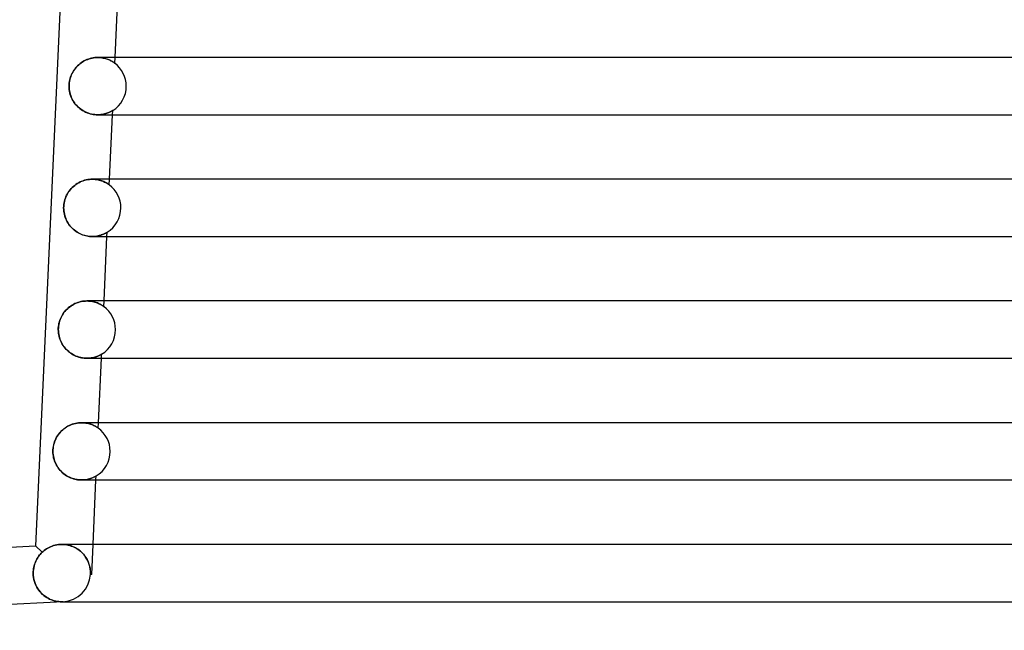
# Model space of a CAD drawing. Header units: millimetres. Extents: x -232 to 232, y -2 to 170.
# Tile 2 of 33: x -191 to -122, y -2 to 41. Entities that reach past the tile are written whole.
import ezdxf

# ---------------------------------------------------------------- set-up
doc = ezdxf.new("R2010")
doc.units = ezdxf.units.MM
doc.layers.add('HIDDEN', color=7, linetype='Continuous')
doc.layers.add('THICK', color=7, linetype='Continuous')

msp = doc.modelspace()

# ---------------------------------------------------------------- linework, layer by layer
at = {"layer": 'HIDDEN'}
for p, q in [((-186.344, 37.808), (-186.445, 37.757)), ((-186.24, 37.854), (-186.344, 37.808)), ((-186.133, 37.893), (-186.24, 37.854)), ((-186.026, 37.927), (-186.133, 37.893)), ((-185.917, 37.954), (-186.026, 37.927)), ((-185.809, 37.974), (-185.917, 37.954)), ((-185.701, 37.989), (-185.809, 37.974)), ((-185.595, 37.997), (-185.701, 37.989)), ((-185.49, 38), (-185.595, 37.997)), ((-185.385, 37.997), (-185.49, 38)), ((-185.49, 38), (-185.394, 37.998)), ((-185.394, 37.998), (-185.3, 37.991)), ((-185.284, 37.989), (-185.385, 37.997)), ((-185.3, 37.991), (-185.21, 37.98)), ((-185.187, 37.976), (-185.284, 37.989)), ((-185.21, 37.98), (-185.123, 37.965)), ((-185.093, 37.96), (-185.187, 37.976)), ((-185.123, 37.965), (-185.039, 37.948)), ((-185.004, 37.939), (-185.093, 37.96)), ((-185.039, 37.948), (-184.959, 37.927)), ((-184.92, 37.916), (-185.004, 37.939)), ((-184.959, 37.927), (-184.883, 37.904)), ((-184.84, 37.89), (-184.92, 37.916)), ((-184.883, 37.904), (-184.811, 37.879)), ((-184.766, 37.862), (-184.84, 37.89)), ((-184.811, 37.879), (-184.743, 37.853)), ((-184.696, 37.833), (-184.766, 37.862)), ((-184.743, 37.853), (-184.68, 37.826)), ((-184.632, 37.803), (-184.696, 37.833)), ((-184.68, 37.826), (-184.621, 37.798)), ((-184.573, 37.774), (-184.632, 37.803)), ((-184.621, 37.798), (-184.567, 37.771)), ((-184.299, 37.599), (-184.281, 38)), ((-187.114, 37.169), (-187.177, 37.076)), ((-187.046, 37.257), (-187.114, 37.169)), ((-186.973, 37.342), (-187.046, 37.257)), ((-186.896, 37.422), (-186.973, 37.342)), ((-186.814, 37.499), (-186.896, 37.422)), ((-186.728, 37.571), (-186.814, 37.499)), ((-186.638, 37.638), (-186.728, 37.571)), ((-186.543, 37.7), (-186.638, 37.638)), ((-186.445, 37.757), (-186.543, 37.7)), ((-184.519, 37.744), (-184.573, 37.774)), ((-184.567, 37.771), (-184.518, 37.743)), ((-184.471, 37.716), (-184.519, 37.744)), ((-184.518, 37.743), (-184.473, 37.717)), ((-184.473, 37.717), (-184.433, 37.692)), ((-184.429, 37.69), (-184.471, 37.716)), ((-184.433, 37.692), (-184.398, 37.67)), ((-184.391, 37.665), (-184.429, 37.69)), ((-184.398, 37.67), (-184.368, 37.649)), ((-184.359, 37.643), (-184.391, 37.665)), ((-184.368, 37.649), (-184.343, 37.632)), ((-184.333, 37.625), (-184.359, 37.643)), ((-184.343, 37.632), (-184.324, 37.618)), ((-184.315, 37.611), (-184.333, 37.625)), ((-184.324, 37.618), (-184.31, 37.608)), ((-184.303, 37.602), (-184.315, 37.611)), ((-184.31, 37.608), (-184.302, 37.602)), ((-184.299, 37.6), (-184.303, 37.602)), ((-184.302, 37.602), (-184.299, 37.6)), ((-187.44, 36.456), (-187.463, 36.344)), ((-187.411, 36.566), (-187.44, 36.456)), ((-187.375, 36.674), (-187.411, 36.566)), ((-187.334, 36.779), (-187.375, 36.674)), ((-187.287, 36.881), (-187.334, 36.779)), ((-187.235, 36.98), (-187.287, 36.881)), ((-187.177, 37.076), (-187.235, 36.98)), ((-187.489, 36.115), (-187.493, 36)), ((-187.493, 36), (-187.489, 35.887)), ((-187.479, 36.23), (-187.489, 36.115)), ((-187.489, 35.887), (-187.48, 35.774)), ((-187.48, 35.774), (-187.464, 35.662)), ((-187.463, 36.344), (-187.479, 36.23)), ((-187.464, 35.662), (-187.441, 35.551)), ((-187.441, 35.551), (-187.413, 35.443)), ((-187.413, 35.443), (-187.378, 35.336)), ((-187.378, 35.336), (-187.338, 35.232)), ((-187.338, 35.232), (-187.292, 35.13)), ((-187.292, 35.13), (-187.241, 35.031)), ((-187.241, 35.031), (-187.184, 34.935)), ((-187.184, 34.935), (-187.121, 34.842)), ((-187.121, 34.842), (-187.054, 34.753)), ((-187.054, 34.753), (-186.981, 34.667)), ((-186.981, 34.667), (-186.903, 34.585)), ((-186.903, 34.585), (-186.82, 34.507)), ((-186.82, 34.507), (-186.733, 34.434)), ((-186.733, 34.434), (-186.642, 34.365)), ((-186.642, 34.365), (-186.546, 34.302)), ((-186.546, 34.302), (-186.447, 34.244)), ((-186.447, 34.244), (-186.344, 34.192)), ((-186.344, 34.192), (-186.239, 34.146)), ((-186.239, 34.146), (-186.131, 34.106)), ((-186.131, 34.106), (-186.023, 34.072)), ((-186.023, 34.072), (-185.914, 34.045)), ((-185.914, 34.045), (-185.805, 34.025)), ((-185.805, 34.025), (-185.699, 34.011)), ((-185.699, 34.011), (-185.594, 34.003)), ((-185.594, 34.003), (-185.492, 34)), ((-185.492, 34), (-185.388, 34.003)), ((-185.386, 34.003), (-185.492, 34)), ((-185.388, 34.003), (-185.288, 34.01)), ((-185.286, 34.011), (-185.386, 34.003)), ((-185.288, 34.01), (-185.193, 34.023)), ((-185.19, 34.023), (-185.286, 34.011)), ((-185.193, 34.023), (-185.102, 34.039)), ((-185.098, 34.04), (-185.19, 34.023)), ((-185.102, 34.039), (-185.016, 34.058)), ((-185.012, 34.059), (-185.098, 34.04)), ((-185.016, 34.058), (-184.936, 34.08)), ((-184.931, 34.081), (-185.012, 34.059)), ((-184.936, 34.08), (-184.86, 34.104)), ((-184.856, 34.105), (-184.931, 34.081)), ((-184.86, 34.104), (-184.791, 34.129)), ((-184.786, 34.13), (-184.856, 34.105)), ((-184.791, 34.129), (-184.727, 34.154)), ((-184.723, 34.156), (-184.786, 34.13)), ((-184.727, 34.154), (-184.669, 34.18)), ((-184.665, 34.182), (-184.723, 34.156)), ((-184.669, 34.18), (-184.617, 34.204)), ((-184.614, 34.206), (-184.665, 34.182)), ((-184.617, 34.204), (-184.572, 34.228)), ((-184.569, 34.229), (-184.614, 34.206)), ((-184.572, 34.228), (-184.533, 34.249)), ((-184.53, 34.25), (-184.569, 34.229)), ((-184.533, 34.249), (-184.499, 34.268)), ((-184.497, 34.269), (-184.53, 34.25)), ((-184.499, 34.268), (-184.472, 34.284)), ((-184.471, 34.285), (-184.497, 34.269)), ((-184.472, 34.284), (-184.455, 34.295)), ((-184.454, 34.295), (-184.471, 34.285)), ((-184.462, 34), (-184.448, 34.299)), ((-184.455, 34.295), (-184.448, 34.299)), ((-184.448, 34.299), (-184.454, 34.295)), ((-187.267, 28.927), (-187.343, 28.848)), ((-187.186, 29.002), (-187.267, 28.927)), ((-187.1, 29.073), (-187.186, 29.002)), ((-187.011, 29.139), (-187.1, 29.073)), ((-186.918, 29.2), (-187.011, 29.139)), ((-186.821, 29.257), (-186.918, 29.2)), ((-186.72, 29.308), (-186.821, 29.257)), ((-186.617, 29.353), (-186.72, 29.308)), ((-186.511, 29.393), (-186.617, 29.353)), ((-186.404, 29.426), (-186.511, 29.393)), ((-186.295, 29.453), (-186.404, 29.426)), ((-186.186, 29.474), (-186.295, 29.453)), ((-186.077, 29.489), (-186.186, 29.474)), ((-185.97, 29.497), (-186.077, 29.489)), ((-185.865, 29.5), (-185.97, 29.497)), ((-185.761, 29.497), (-185.865, 29.5)), ((-185.865, 29.5), (-185.762, 29.497)), ((-185.762, 29.497), (-185.661, 29.489)), ((-185.659, 29.489), (-185.761, 29.497)), ((-185.661, 29.489), (-185.564, 29.477)), ((-185.561, 29.476), (-185.659, 29.489)), ((-185.564, 29.477), (-185.471, 29.46)), ((-185.467, 29.459), (-185.561, 29.476)), ((-185.471, 29.46), (-185.383, 29.44)), ((-185.377, 29.439), (-185.467, 29.459)), ((-185.383, 29.44), (-185.3, 29.417)), ((-185.292, 29.415), (-185.377, 29.439)), ((-185.3, 29.417), (-185.221, 29.392)), ((-185.212, 29.389), (-185.292, 29.415)), ((-185.221, 29.392), (-185.147, 29.365)), ((-185.137, 29.361), (-185.212, 29.389)), ((-185.147, 29.365), (-185.078, 29.336)), ((-185.067, 29.331), (-185.137, 29.361)), ((-185.078, 29.336), (-185.014, 29.307)), ((-185.003, 29.301), (-185.067, 29.331)), ((-185.014, 29.307), (-184.956, 29.278)), ((-184.944, 29.272), (-185.003, 29.301)), ((-184.956, 29.278), (-184.903, 29.249)), ((-184.891, 29.242), (-184.944, 29.272)), ((-184.903, 29.249), (-184.856, 29.222)), ((-184.843, 29.214), (-184.891, 29.242)), ((-184.856, 29.222), (-184.813, 29.196)), ((-184.801, 29.188), (-184.843, 29.214)), ((-184.813, 29.196), (-184.775, 29.171)), ((-184.765, 29.165), (-184.801, 29.188)), ((-184.775, 29.171), (-184.743, 29.15)), ((-184.736, 29.144), (-184.765, 29.165)), ((-184.743, 29.15), (-184.718, 29.132)), ((-184.713, 29.128), (-184.736, 29.144)), ((-184.718, 29.132), (-184.699, 29.118)), ((-184.696, 29.116), (-184.713, 29.128)), ((-184.699, 29.118), (-184.687, 29.109)), ((-184.686, 29.109), (-184.696, 29.116)), ((-184.687, 29.109), (-184.683, 29.106)), ((-184.683, 29.106), (-184.686, 29.109)), ((-184.683, 29.106), (-184.665, 29.5)), ((-187.744, 28.191), (-187.781, 28.082)), ((-187.702, 28.296), (-187.744, 28.191)), ((-187.654, 28.398), (-187.702, 28.296)), ((-187.601, 28.495), (-187.654, 28.398)), ((-187.544, 28.588), (-187.601, 28.495)), ((-187.482, 28.678), (-187.544, 28.588)), ((-187.415, 28.765), (-187.482, 28.678)), ((-187.343, 28.848), (-187.415, 28.765)), ((-187.864, 27.619), (-187.868, 27.5)), ((-187.868, 27.5), (-187.865, 27.391)), ((-187.854, 27.737), (-187.864, 27.619)), ((-187.836, 27.854), (-187.854, 27.737)), ((-187.811, 27.97), (-187.836, 27.854)), ((-187.781, 28.082), (-187.811, 27.97)), ((-187.865, 27.391), (-187.856, 27.283)), ((-187.856, 27.283), (-187.841, 27.177)), ((-187.841, 27.177), (-187.821, 27.072)), ((-187.821, 27.072), (-187.795, 26.969)), ((-187.795, 26.969), (-187.764, 26.867)), ((-187.764, 26.867), (-187.728, 26.767)), ((-187.728, 26.767), (-187.686, 26.67)), ((-187.686, 26.67), (-187.64, 26.576)), ((-187.64, 26.576), (-187.588, 26.484)), ((-187.588, 26.484), (-187.532, 26.394)), ((-187.532, 26.394), (-187.472, 26.308)), ((-187.472, 26.308), (-187.407, 26.226)), ((-187.407, 26.226), (-187.337, 26.146)), ((-187.337, 26.146), (-187.263, 26.07)), ((-187.263, 26.07), (-187.186, 25.998)), ((-187.186, 25.998), (-187.104, 25.93)), ((-187.104, 25.93), (-187.018, 25.867)), ((-187.018, 25.867), (-186.93, 25.807)), ((-186.93, 25.807), (-186.838, 25.753)), ((-186.838, 25.753), (-186.743, 25.703)), ((-186.743, 25.703), (-186.646, 25.659)), ((-186.646, 25.659), (-186.548, 25.621)), ((-186.548, 25.621), (-186.449, 25.587)), ((-186.449, 25.587), (-186.349, 25.56)), ((-186.349, 25.56), (-186.25, 25.537)), ((-186.25, 25.537), (-186.152, 25.521)), ((-186.152, 25.521), (-186.055, 25.509)), ((-186.055, 25.509), (-185.959, 25.502)), ((-185.959, 25.502), (-185.866, 25.5)), ((-185.762, 25.503), (-185.867, 25.5)), ((-185.866, 25.5), (-185.77, 25.502)), ((-185.77, 25.502), (-185.678, 25.509)), ((-185.66, 25.511), (-185.762, 25.503)), ((-185.678, 25.509), (-185.589, 25.52)), ((-185.563, 25.523), (-185.66, 25.511)), ((-185.589, 25.52), (-185.504, 25.534)), ((-185.471, 25.54), (-185.563, 25.523)), ((-185.504, 25.534), (-185.424, 25.55)), ((-185.384, 25.56), (-185.471, 25.54)), ((-185.424, 25.55), (-185.348, 25.569)), ((-185.303, 25.582), (-185.384, 25.56)), ((-185.348, 25.569), (-185.277, 25.59)), ((-185.227, 25.607), (-185.303, 25.582)), ((-185.277, 25.59), (-185.21, 25.612)), ((-185.158, 25.632), (-185.227, 25.607)), ((-185.21, 25.612), (-185.149, 25.635)), ((-185.094, 25.658), (-185.158, 25.632)), ((-185.149, 25.635), (-185.092, 25.658)), ((-185.037, 25.683), (-185.094, 25.658)), ((-185.092, 25.658), (-185.04, 25.682)), ((-185.04, 25.682), (-184.994, 25.704)), ((-184.985, 25.708), (-185.037, 25.683)), ((-184.994, 25.704), (-184.952, 25.725)), ((-184.94, 25.731), (-184.985, 25.708)), ((-184.952, 25.725), (-184.917, 25.744)), ((-184.902, 25.752), (-184.94, 25.731)), ((-184.917, 25.744), (-184.887, 25.761)), ((-184.872, 25.769), (-184.902, 25.752)), ((-184.887, 25.761), (-184.863, 25.775)), ((-184.85, 25.782), (-184.872, 25.769)), ((-184.863, 25.775), (-184.846, 25.785)), ((-184.837, 25.79), (-184.85, 25.782)), ((-184.846, 25.5), (-184.833, 25.793)), ((-184.846, 25.785), (-184.836, 25.791)), ((-184.833, 25.793), (-184.837, 25.79)), ((-184.836, 25.791), (-184.833, 25.793)), ((-187.376, 20.646), (-187.466, 20.58)), ((-187.283, 20.706), (-187.376, 20.646)), ((-187.186, 20.762), (-187.283, 20.706)), ((-187.086, 20.812), (-187.186, 20.762)), ((-186.983, 20.857), (-187.086, 20.812)), ((-186.878, 20.895), (-186.983, 20.857)), ((-186.771, 20.928), (-186.878, 20.895)), ((-186.664, 20.954), (-186.771, 20.928)), ((-186.556, 20.975), (-186.664, 20.954)), ((-186.449, 20.989), (-186.556, 20.975)), ((-186.344, 20.997), (-186.449, 20.989)), ((-186.24, 21), (-186.344, 20.997)), ((-186.241, 21), (-186.139, 20.997)), ((-186.136, 20.997), (-186.24, 21)), ((-186.139, 20.997), (-186.039, 20.99)), ((-186.035, 20.989), (-186.136, 20.997)), ((-186.039, 20.99), (-185.943, 20.978)), ((-185.937, 20.976), (-186.035, 20.989)), ((-185.943, 20.978), (-185.852, 20.961)), ((-185.843, 20.96), (-185.937, 20.976)), ((-185.852, 20.961), (-185.764, 20.942)), ((-185.754, 20.939), (-185.843, 20.96)), ((-185.764, 20.942), (-185.682, 20.919)), ((-185.669, 20.916), (-185.754, 20.939)), ((-185.682, 20.919), (-185.603, 20.894)), ((-185.59, 20.89), (-185.669, 20.916)), ((-185.603, 20.894), (-185.53, 20.868)), ((-185.516, 20.862), (-185.59, 20.89)), ((-185.53, 20.868), (-185.462, 20.84)), ((-185.446, 20.833), (-185.516, 20.862)), ((-185.462, 20.84), (-185.398, 20.811)), ((-185.383, 20.804), (-185.446, 20.833)), ((-185.398, 20.811), (-185.34, 20.783)), ((-185.324, 20.774), (-185.383, 20.804)), ((-185.34, 20.783), (-185.287, 20.754)), ((-185.271, 20.745), (-185.324, 20.774)), ((-185.287, 20.754), (-185.24, 20.727)), ((-185.224, 20.718), (-185.271, 20.745)), ((-185.24, 20.727), (-185.198, 20.702)), ((-185.183, 20.692), (-185.224, 20.718)), ((-185.198, 20.702), (-185.16, 20.678)), ((-185.148, 20.669), (-185.183, 20.692)), ((-185.16, 20.678), (-185.128, 20.656)), ((-185.119, 20.65), (-185.148, 20.669)), ((-185.128, 20.656), (-185.102, 20.638)), ((-185.096, 20.634), (-185.119, 20.65)), ((-185.102, 20.638), (-185.083, 20.624)), ((-185.08, 20.622), (-185.096, 20.634)), ((-185.083, 20.624), (-185.071, 20.615)), ((-185.07, 20.615), (-185.08, 20.622)), ((-185.071, 20.615), (-185.067, 20.612)), ((-185.067, 20.612), (-185.07, 20.615)), ((-185.067, 20.612), (-185.049, 21)), ((-187.97, 20.006), (-188.023, 19.909)), ((-187.912, 20.099), (-187.97, 20.006)), ((-187.85, 20.188), (-187.912, 20.099)), ((-187.782, 20.274), (-187.85, 20.188)), ((-187.71, 20.357), (-187.782, 20.274)), ((-187.633, 20.435), (-187.71, 20.357)), ((-187.552, 20.51), (-187.633, 20.435)), ((-187.466, 20.58), (-187.552, 20.51)), ((-188.228, 19.242), (-188.239, 19.121)), ((-188.209, 19.363), (-188.228, 19.242)), ((-188.184, 19.48), (-188.209, 19.363)), ((-188.152, 19.593), (-188.184, 19.48)), ((-188.115, 19.703), (-188.152, 19.593)), ((-188.071, 19.808), (-188.115, 19.703)), ((-188.023, 19.909), (-188.071, 19.808)), ((-188.239, 19.121), (-188.243, 19)), ((-188.243, 19), (-188.239, 18.882)), ((-188.239, 18.882), (-188.229, 18.766)), ((-188.229, 18.766), (-188.212, 18.654)), ((-188.212, 18.654), (-188.19, 18.545)), ((-188.19, 18.545), (-188.162, 18.439)), ((-188.162, 18.439), (-188.129, 18.338)), ((-188.129, 18.338), (-188.092, 18.24)), ((-188.092, 18.24), (-188.05, 18.145)), ((-188.05, 18.145), (-188.003, 18.053)), ((-188.003, 18.053), (-187.951, 17.963)), ((-187.951, 17.963), (-187.895, 17.876)), ((-187.895, 17.876), (-187.835, 17.792)), ((-187.835, 17.792), (-187.77, 17.711)), ((-187.77, 17.711), (-187.7, 17.633)), ((-187.7, 17.633), (-187.627, 17.559)), ((-187.627, 17.559), (-187.55, 17.489)), ((-187.55, 17.489), (-187.469, 17.422)), ((-187.469, 17.422), (-187.384, 17.36)), ((-187.384, 17.36), (-187.296, 17.302)), ((-187.296, 17.302), (-187.205, 17.248)), ((-187.205, 17.248), (-187.111, 17.2)), ((-187.111, 17.2), (-187.015, 17.157)), ((-185.432, 17.174), (-185.488, 17.15)), ((-185.487, 17.15), (-185.436, 17.172)), ((-185.436, 17.172), (-185.39, 17.194)), ((-185.381, 17.198), (-185.432, 17.174)), ((-185.39, 17.194), (-185.349, 17.214)), ((-185.337, 17.22), (-185.381, 17.198)), ((-185.349, 17.214), (-185.312, 17.233)), ((-185.299, 17.24), (-185.337, 17.22)), ((-185.312, 17.233), (-185.28, 17.25)), ((-185.266, 17.259), (-185.299, 17.24)), ((-185.28, 17.25), (-185.254, 17.265)), ((-185.24, 17.274), (-185.266, 17.259)), ((-185.254, 17.265), (-185.234, 17.277)), ((-185.223, 17.284), (-185.24, 17.274)), ((-185.234, 17.277), (-185.221, 17.285)), ((-185.23, 17), (-185.217, 17.287)), ((-185.217, 17.287), (-185.223, 17.284)), ((-185.221, 17.285), (-185.217, 17.287)), ((-187.015, 17.157), (-186.918, 17.119)), ((-186.918, 17.119), (-186.819, 17.086)), ((-186.819, 17.086), (-186.721, 17.059)), ((-186.721, 17.059), (-186.622, 17.037)), ((-186.622, 17.037), (-186.524, 17.02)), ((-186.524, 17.02), (-186.428, 17.009)), ((-186.428, 17.009), (-186.334, 17.002)), ((-186.334, 17.002), (-186.241, 17)), ((-186.139, 17.003), (-186.242, 17)), ((-186.241, 17), (-186.149, 17.002)), ((-186.149, 17.002), (-186.059, 17.008)), ((-186.041, 17.01), (-186.139, 17.003)), ((-186.059, 17.008), (-185.973, 17.018)), ((-185.947, 17.022), (-186.041, 17.01)), ((-185.973, 17.018), (-185.891, 17.031)), ((-185.857, 17.038), (-185.947, 17.022)), ((-185.891, 17.031), (-185.813, 17.047)), ((-185.773, 17.056), (-185.857, 17.038)), ((-185.813, 17.047), (-185.739, 17.065)), ((-185.694, 17.078), (-185.773, 17.056)), ((-185.739, 17.065), (-185.669, 17.085)), ((-185.62, 17.101), (-185.694, 17.078)), ((-185.669, 17.085), (-185.604, 17.106)), ((-185.551, 17.125), (-185.62, 17.101)), ((-185.604, 17.106), (-185.543, 17.128)), ((-185.488, 17.15), (-185.551, 17.125)), ((-185.543, 17.128), (-185.487, 17.15)), ((-187.269, 12.39), (-187.376, 12.349)), ((-187.16, 12.424), (-187.269, 12.39)), ((-187.05, 12.452), (-187.16, 12.424)), ((-186.94, 12.473), (-187.05, 12.452)), ((-186.83, 12.488), (-186.94, 12.473)), ((-186.721, 12.497), (-186.83, 12.488)), ((-186.616, 12.5), (-186.721, 12.497)), ((-186.512, 12.497), (-186.616, 12.5)), ((-186.615, 12.5), (-186.514, 12.497)), ((-186.514, 12.497), (-186.416, 12.49)), ((-186.412, 12.489), (-186.512, 12.497)), ((-186.416, 12.49), (-186.321, 12.478)), ((-186.315, 12.477), (-186.412, 12.489)), ((-186.321, 12.478), (-186.23, 12.462)), ((-186.222, 12.46), (-186.315, 12.477)), ((-186.23, 12.462), (-186.144, 12.443)), ((-186.134, 12.44), (-186.222, 12.46)), ((-186.144, 12.443), (-186.062, 12.421)), ((-186.05, 12.417), (-186.134, 12.44)), ((-186.062, 12.421), (-185.985, 12.396)), ((-185.971, 12.392), (-186.05, 12.417)), ((-185.985, 12.396), (-185.912, 12.37)), ((-185.897, 12.365), (-185.971, 12.392)), ((-185.912, 12.37), (-185.844, 12.343)), ((-185.829, 12.336), (-185.897, 12.365)), ((-185.45, 12.119), (-185.433, 12.5)), ((-188.181, 11.745), (-188.248, 11.656)), ((-188.109, 11.83), (-188.181, 11.745)), ((-188.032, 11.912), (-188.109, 11.83)), ((-187.95, 11.989), (-188.032, 11.912)), ((-187.864, 12.062), (-187.95, 11.989)), ((-187.774, 12.13), (-187.864, 12.062)), ((-187.68, 12.193), (-187.774, 12.13)), ((-187.582, 12.25), (-187.68, 12.193)), ((-187.48, 12.303), (-187.582, 12.25)), ((-187.376, 12.349), (-187.48, 12.303)), ((-185.844, 12.343), (-185.782, 12.315)), ((-185.765, 12.307), (-185.829, 12.336)), ((-185.782, 12.315), (-185.724, 12.287)), ((-185.707, 12.278), (-185.765, 12.307)), ((-185.724, 12.287), (-185.672, 12.26)), ((-185.654, 12.25), (-185.707, 12.278)), ((-185.672, 12.26), (-185.625, 12.233)), ((-185.608, 12.223), (-185.654, 12.25)), ((-185.625, 12.233), (-185.583, 12.208)), ((-185.567, 12.198), (-185.608, 12.223)), ((-185.583, 12.208), (-185.546, 12.185)), ((-185.531, 12.175), (-185.567, 12.198)), ((-185.546, 12.185), (-185.514, 12.163)), ((-185.502, 12.156), (-185.531, 12.175)), ((-185.514, 12.163), (-185.487, 12.145)), ((-185.48, 12.14), (-185.502, 12.156)), ((-185.487, 12.145), (-185.467, 12.131)), ((-185.464, 12.129), (-185.48, 12.14)), ((-185.467, 12.131), (-185.455, 12.122)), ((-185.454, 12.121), (-185.464, 12.129)), ((-185.455, 12.122), (-185.45, 12.119)), ((-185.45, 12.119), (-185.454, 12.121)), ((-188.538, 11.057), (-188.566, 10.948)), ((-188.504, 11.164), (-188.538, 11.057)), ((-188.464, 11.268), (-188.504, 11.164)), ((-188.418, 11.369), (-188.464, 11.268)), ((-188.367, 11.468), (-188.418, 11.369)), ((-188.31, 11.564), (-188.367, 11.468)), ((-188.248, 11.656), (-188.31, 11.564)), ((-188.614, 10.613), (-188.618, 10.5)), ((-188.618, 10.5), (-188.614, 10.381)), ((-188.605, 10.725), (-188.614, 10.613)), ((-188.614, 10.381), (-188.604, 10.264)), ((-188.589, 10.837), (-188.605, 10.725)), ((-188.566, 10.948), (-188.589, 10.837)), ((-188.604, 10.264), (-188.587, 10.151)), ((-188.587, 10.151), (-188.564, 10.042)), ((-188.564, 10.042), (-188.536, 9.936)), ((-188.536, 9.936), (-188.503, 9.834)), ((-188.503, 9.834), (-188.465, 9.736)), ((-188.465, 9.736), (-188.422, 9.641)), ((-188.422, 9.641), (-188.375, 9.548)), ((-188.375, 9.548), (-188.323, 9.458)), ((-188.323, 9.458), (-188.267, 9.371)), ((-188.267, 9.371), (-188.205, 9.287)), ((-188.205, 9.287), (-188.14, 9.206)), ((-188.14, 9.206), (-188.07, 9.128)), ((-188.07, 9.128), (-187.996, 9.054)), ((-187.996, 9.054), (-187.919, 8.984)), ((-187.919, 8.984), (-187.837, 8.917)), ((-187.837, 8.917), (-187.753, 8.855)), ((-187.753, 8.855), (-187.664, 8.798)), ((-187.664, 8.798), (-187.573, 8.745)), ((-187.573, 8.745), (-187.48, 8.697)), ((-187.48, 8.697), (-187.384, 8.654)), ((-187.384, 8.654), (-187.287, 8.616)), ((-187.287, 8.616), (-187.189, 8.584)), ((-187.189, 8.584), (-187.091, 8.557)), ((-187.091, 8.557), (-186.993, 8.536)), ((-186.993, 8.536), (-186.896, 8.52)), ((-186.896, 8.52), (-186.801, 8.509)), ((-186.801, 8.509), (-186.708, 8.502)), ((-186.708, 8.502), (-186.616, 8.5)), ((-186.515, 8.503), (-186.617, 8.5)), ((-186.616, 8.5), (-186.525, 8.502)), ((-186.525, 8.502), (-186.436, 8.508)), ((-186.417, 8.51), (-186.515, 8.503)), ((-186.436, 8.508), (-186.351, 8.518)), ((-186.323, 8.522), (-186.417, 8.51)), ((-186.351, 8.518), (-186.27, 8.531)), ((-186.234, 8.537), (-186.323, 8.522)), ((-186.27, 8.531), (-186.193, 8.546)), ((-186.15, 8.556), (-186.234, 8.537)), ((-186.193, 8.546), (-186.119, 8.564)), ((-186.071, 8.577), (-186.15, 8.556)), ((-186.119, 8.564), (-186.051, 8.583)), ((-185.997, 8.6), (-186.071, 8.577)), ((-186.051, 8.583), (-185.986, 8.604)), ((-185.929, 8.624), (-185.997, 8.6)), ((-185.986, 8.604), (-185.926, 8.625)), ((-185.866, 8.648), (-185.929, 8.624)), ((-185.926, 8.625), (-185.871, 8.647)), ((-185.871, 8.647), (-185.82, 8.668)), ((-185.81, 8.673), (-185.866, 8.648)), ((-185.82, 8.668), (-185.775, 8.689)), ((-185.76, 8.696), (-185.81, 8.673)), ((-185.775, 8.689), (-185.734, 8.709)), ((-185.716, 8.718), (-185.76, 8.696)), ((-185.734, 8.709), (-185.698, 8.727)), ((-185.679, 8.738), (-185.716, 8.718)), ((-185.698, 8.727), (-185.666, 8.744)), ((-185.647, 8.755), (-185.679, 8.738)), ((-185.666, 8.744), (-185.64, 8.759)), ((-185.622, 8.769), (-185.647, 8.755)), ((-185.64, 8.759), (-185.619, 8.771)), ((-185.607, 8.779), (-185.622, 8.769)), ((-185.619, 8.771), (-185.606, 8.779)), ((-185.614, 8.5), (-185.601, 8.782)), ((-185.601, 8.782), (-185.607, 8.779)), ((-185.606, 8.779), (-185.601, 8.782)), ((-189.826, 3.905), (-189.37, 3.453)), ((-189.43, 3.393), (-189.37, 3.453)), ((-189.37, 3.453), (-189.298, 3.517)), ((-189.298, 3.517), (-189.223, 3.578)), ((-189.223, 3.578), (-189.142, 3.637)), ((-189.142, 3.637), (-189.058, 3.693)), ((-189.058, 3.693), (-188.968, 3.746)), ((-188.968, 3.746), (-188.874, 3.795)), ((-188.874, 3.795), (-188.776, 3.84)), ((-188.776, 3.84), (-188.674, 3.88)), ((-188.674, 3.88), (-188.567, 3.915)), ((-188.567, 3.915), (-188.456, 3.945)), ((-188.456, 3.945), (-188.343, 3.969)), ((-188.343, 3.969), (-188.228, 3.986)), ((-188.228, 3.986), (-188.11, 3.996)), ((-188.11, 3.996), (-187.99, 4)), ((-187.99, 4), (-187.877, 3.997)), ((-187.879, 3.997), (-187.99, 4)), ((-187.769, 3.988), (-187.879, 3.997)), ((-187.877, 3.997), (-187.766, 3.987)), ((-187.66, 3.973), (-187.769, 3.988)), ((-187.766, 3.987), (-187.655, 3.972)), ((-187.553, 3.952), (-187.66, 3.973)), ((-187.655, 3.972), (-187.546, 3.95)), ((-187.447, 3.925), (-187.553, 3.952)), ((-187.546, 3.95), (-187.438, 3.922)), ((-187.343, 3.893), (-187.447, 3.925)), ((-187.438, 3.922), (-187.333, 3.889)), ((-187.243, 3.855), (-187.343, 3.893)), ((-187.333, 3.889), (-187.231, 3.85)), ((-187.146, 3.813), (-187.243, 3.855)), ((-187.231, 3.85), (-187.133, 3.807)), ((-187.053, 3.766), (-187.146, 3.813)), ((-187.133, 3.807), (-187.039, 3.759)), ((-186.964, 3.716), (-187.053, 3.766)), ((-187.039, 3.759), (-186.948, 3.706)), ((-186.878, 3.661), (-186.964, 3.716)), ((-186.948, 3.706), (-186.862, 3.65)), ((-186.796, 3.603), (-186.878, 3.661)), ((-186.862, 3.65), (-186.779, 3.59)), ((-186.718, 3.542), (-186.796, 3.603)), ((-186.779, 3.59), (-186.701, 3.527)), ((-186.645, 3.477), (-186.718, 3.542)), ((-186.701, 3.527), (-186.627, 3.461)), ((-186.576, 3.41), (-186.645, 3.477)), ((-186.627, 3.461), (-186.558, 3.392)), ((-185.912, 1.908), (-185.817, 4)), ((-189.865, 2.7), (-189.829, 2.79)), ((-189.829, 2.79), (-189.789, 2.878)), ((-189.789, 2.878), (-189.746, 2.962)), ((-189.746, 2.962), (-189.7, 3.042)), ((-189.7, 3.042), (-189.651, 3.119)), ((-189.651, 3.119), (-189.599, 3.193)), ((-189.599, 3.193), (-189.545, 3.263)), ((-189.545, 3.263), (-189.488, 3.33)), ((-189.488, 3.33), (-189.43, 3.393)), ((-186.51, 3.341), (-186.576, 3.41)), ((-186.558, 3.392), (-186.492, 3.321)), ((-186.449, 3.27), (-186.51, 3.341)), ((-186.492, 3.321), (-186.431, 3.247)), ((-186.392, 3.196), (-186.449, 3.27)), ((-186.431, 3.247), (-186.374, 3.172)), ((-186.339, 3.121), (-186.392, 3.196)), ((-186.374, 3.172), (-186.321, 3.094)), ((-186.291, 3.046), (-186.339, 3.121)), ((-186.321, 3.094), (-186.273, 3.016)), ((-186.248, 2.971), (-186.291, 3.046)), ((-186.273, 3.016), (-186.23, 2.938)), ((-186.209, 2.896), (-186.248, 2.971)), ((-186.23, 2.938), (-186.191, 2.861)), ((-186.174, 2.822), (-186.209, 2.896)), ((-186.191, 2.861), (-186.157, 2.784)), ((-186.143, 2.748), (-186.174, 2.822)), ((-186.157, 2.784), (-186.127, 2.708)), ((-186.115, 2.676), (-186.143, 2.748)), ((-189.99, 2), (-189.987, 2.105)), ((-189.987, 2.105), (-189.979, 2.209)), ((-189.979, 2.209), (-189.965, 2.312)), ((-189.965, 2.312), (-189.947, 2.413)), ((-189.947, 2.413), (-189.924, 2.511)), ((-189.924, 2.511), (-189.896, 2.607)), ((-189.896, 2.607), (-189.865, 2.7)), ((-186.127, 2.708), (-186.101, 2.633)), ((-186.091, 2.605), (-186.115, 2.676)), ((-186.101, 2.633), (-186.078, 2.56)), ((-186.071, 2.535), (-186.091, 2.605)), ((-186.078, 2.56), (-186.059, 2.489)), ((-186.053, 2.466), (-186.071, 2.535)), ((-186.059, 2.489), (-186.043, 2.419)), ((-186.038, 2.394), (-186.053, 2.466)), ((-186.043, 2.419), (-186.029, 2.349)), ((-186.024, 2.319), (-186.038, 2.394)), ((-186.029, 2.349), (-186.018, 2.279)), ((-186.014, 2.242), (-186.024, 2.319)), ((-186.018, 2.279), (-186.01, 2.21)), ((-186.006, 2.162), (-186.014, 2.242)), ((-186.01, 2.21), (-186.004, 2.14)), ((-186.001, 2.082), (-186.006, 2.162)), ((-186.004, 2.14), (-186, 2.07)), ((-185.999, 2), (-186.001, 2.082)), ((-186, 2.07), (-185.999, 2)), ((-189.984, 1.85), (-189.99, 2)), ((-189.967, 1.701), (-189.984, 1.85)), ((-189.94, 1.555), (-189.967, 1.701)), ((-189.902, 1.414), (-189.94, 1.555)), ((-189.855, 1.277), (-189.902, 1.414)), ((-186.002, 1.912), (-186.002, 1.912)), ((-186.002, 1.912), (-186.002, 1.912)), ((-186.002, 1.912), (-186.002, 1.912)), ((-186.002, 1.912), (-186.002, 1.912)), ((-186.002, 1.912), (-186.001, 1.912)), ((-186, 1.927), (-186.001, 1.912)), ((-186.001, 1.912), (-186, 1.927)), ((-185.912, 1.908), (-186.001, 1.912)), ((-186.001, 1.912), (-186.001, 1.912)), ((-185.999, 1.971), (-186, 1.956)), ((-186, 1.956), (-185.999, 1.971)), ((-186, 1.956), (-186, 1.941)), ((-186, 1.941), (-186, 1.956)), ((-186, 1.941), (-186, 1.927)), ((-186, 1.927), (-186, 1.941)), ((-185.999, 2), (-185.999, 1.985)), ((-185.999, 1.985), (-185.999, 2)), ((-185.999, 1.985), (-185.999, 1.971)), ((-185.999, 1.971), (-185.999, 1.985)), ((-189.8, 1.147), (-189.855, 1.277)), ((-189.737, 1.023), (-189.8, 1.147)), ((-189.667, 0.907), (-189.737, 1.023)), ((-189.591, 0.798), (-189.667, 0.907)), ((-189.51, 0.696), (-189.591, 0.798)), ((-189.424, 0.602), (-189.51, 0.696)), ((-189.335, 0.515), (-189.424, 0.602)), ((-189.242, 0.436), (-189.335, 0.515)), ((-189.146, 0.364), (-189.242, 0.436)), ((-189.048, 0.298), (-189.146, 0.364)), ((-188.947, 0.24), (-189.048, 0.298)), ((-188.845, 0.189), (-188.947, 0.24)), ((-188.742, 0.143), (-188.845, 0.189)), ((-188.637, 0.105), (-188.742, 0.143)), ((-188.532, 0.072), (-188.637, 0.105)), ((-188.425, 0.046), (-188.532, 0.072)), ((-188.319, 0.026), (-188.425, 0.046)), ((-188.211, 0.011), (-188.319, 0.026)), ((-188.104, 0.003), (-188.211, 0.011)), ((-187.997, 0), (-188.104, 0.003)), ((-188.016, 0), (-188.02, 0)), ((-188.01, 0), (-188.016, 0)), ((-187.999, 0), (-188.01, 0)), ((-187.985, 0), (-187.999, 0)), ((-187.979, 0), (-187.997, 0)), ((-187.967, 0), (-187.985, 0)), ((-187.962, 0), (-187.979, 0)), ((-187.946, 0), (-187.967, 0)), ((-187.945, 0.001), (-187.962, 0)), ((-187.928, 0.001), (-187.945, 0.001)), ((-187.911, 0.002), (-187.928, 0.001)), ((-187.893, 0.003), (-187.911, 0.002)), ((-187.893, 0.003), (-187.897, 0.002))]:
    msp.add_line(p, q, dxfattribs=at)
for centre, start, end in [((-185.5, 36), 0, 53.10121), ((-185.5, 36), 301.72486, 0), ((-185.875, 27.5), 0, 53.41376), ((-185.875, 27.5), 301.41243, 0), ((-186.25, 19), 0, 53.72511), ((-186.25, 19), 301.10103, 0), ((-186.625, 10.5), 0, 54.03525), ((-186.625, 10.5), 300.79106, 0), ((-188, 2), 273.05308, 357.47148)]:
    msp.add_arc(centre, 2, start, end, dxfattribs=at)
at = {"layer": 'THICK'}
for p, q in [((-182.435, 167.493), (-189.826, 3.905)), ((-184.281, 38), (-184.078, 42.5)), ((-186.479, 37.738), (-186.387, 37.787)), ((-186.387, 37.787), (-186.291, 37.832)), ((-186.291, 37.832), (-186.193, 37.872)), ((-186.193, 37.872), (-186.094, 37.906)), ((-186.094, 37.906), (-185.993, 37.936)), ((-185.993, 37.936), (-185.891, 37.959)), ((-185.891, 37.959), (-185.79, 37.977)), ((-185.79, 37.977), (-185.689, 37.99)), ((-185.689, 37.99), (-185.588, 37.998)), ((-185.588, 37.998), (-185.49, 38)), ((-2, 38), (-185.491, 38)), ((-187.21, 37.024), (-187.155, 37.11)), ((-187.155, 37.11), (-187.096, 37.194)), ((-187.096, 37.194), (-187.032, 37.274)), ((-187.032, 37.274), (-186.965, 37.351)), ((-186.965, 37.351), (-186.893, 37.425)), ((-186.893, 37.425), (-186.818, 37.496)), ((-186.818, 37.496), (-186.739, 37.562)), ((-186.739, 37.562), (-186.656, 37.625)), ((-186.656, 37.625), (-186.569, 37.684)), ((-186.569, 37.684), (-186.479, 37.738)), ((-187.466, 36.328), (-187.445, 36.435)), ((-187.445, 36.435), (-187.418, 36.541)), ((-187.418, 36.541), (-187.386, 36.644)), ((-187.386, 36.644), (-187.349, 36.743)), ((-187.349, 36.743), (-187.307, 36.84)), ((-187.307, 36.84), (-187.26, 36.934)), ((-187.26, 36.934), (-187.21, 37.024)), ((-187.493, 36), (-187.49, 36.11)), ((-187.489, 35.88), (-187.493, 36)), ((-187.49, 36.11), (-187.481, 36.219)), ((-187.478, 35.76), (-187.489, 35.88)), ((-187.481, 36.219), (-187.466, 36.328)), ((-187.46, 35.642), (-187.478, 35.76)), ((-187.435, 35.527), (-187.46, 35.642)), ((-187.404, 35.413), (-187.435, 35.527)), ((-187.366, 35.302), (-187.404, 35.413)), ((-187.322, 35.194), (-187.366, 35.302)), ((-187.271, 35.088), (-187.322, 35.194)), ((-187.215, 34.986), (-187.271, 35.088)), ((-187.153, 34.887), (-187.215, 34.986)), ((-187.085, 34.792), (-187.153, 34.887)), ((-187.011, 34.701), (-187.085, 34.792)), ((-186.932, 34.614), (-187.011, 34.701)), ((-186.848, 34.532), (-186.932, 34.614)), ((-186.759, 34.455), (-186.848, 34.532)), ((-186.666, 34.383), (-186.759, 34.455)), ((-186.568, 34.316), (-186.666, 34.383)), ((-186.466, 34.255), (-186.568, 34.316)), ((-186.361, 34.2), (-186.466, 34.255)), ((-186.253, 34.152), (-186.361, 34.2)), ((-186.143, 34.11), (-186.253, 34.152)), ((-186.033, 34.075), (-186.143, 34.11)), ((-185.921, 34.047), (-186.033, 34.075)), ((-185.811, 34.026), (-185.921, 34.047)), ((-185.702, 34.011), (-185.811, 34.026)), ((-185.596, 34.003), (-185.702, 34.011)), ((-185.492, 34), (-185.596, 34.003)), ((-185.492, 34), (-2, 34)), ((-184.665, 29.5), (-184.462, 34)), ((-187.347, 28.844), (-187.269, 28.924)), ((-187.269, 28.924), (-187.187, 29.001)), ((-187.187, 29.001), (-187.1, 29.073)), ((-187.1, 29.073), (-187.01, 29.14)), ((-187.01, 29.14), (-186.915, 29.202)), ((-186.915, 29.202), (-186.817, 29.258)), ((-186.817, 29.258), (-186.716, 29.31)), ((-186.716, 29.31), (-186.612, 29.355)), ((-186.612, 29.355), (-186.506, 29.394)), ((-186.506, 29.394), (-186.398, 29.427)), ((-186.398, 29.427), (-186.29, 29.454)), ((-186.29, 29.454), (-186.182, 29.475)), ((-186.182, 29.475), (-186.074, 29.489)), ((-186.074, 29.489), (-185.969, 29.497)), ((-185.969, 29.497), (-185.865, 29.5)), ((-2, 29.5), (-185.866, 29.5)), ((-187.785, 28.067), (-187.75, 28.175)), ((-187.75, 28.175), (-187.709, 28.28)), ((-187.709, 28.28), (-187.662, 28.382)), ((-187.662, 28.382), (-187.609, 28.482)), ((-187.609, 28.482), (-187.551, 28.577)), ((-187.551, 28.577), (-187.488, 28.67)), ((-187.488, 28.67), (-187.42, 28.759)), ((-187.42, 28.759), (-187.347, 28.844)), ((-187.868, 27.5), (-187.864, 27.616)), ((-187.864, 27.386), (-187.868, 27.5)), ((-187.864, 27.616), (-187.854, 27.73)), ((-187.854, 27.73), (-187.838, 27.844)), ((-187.838, 27.844), (-187.815, 27.957)), ((-187.815, 27.957), (-187.785, 28.067)), ((-187.855, 27.274), (-187.864, 27.386)), ((-187.839, 27.162), (-187.855, 27.274)), ((-187.817, 27.052), (-187.839, 27.162)), ((-187.788, 26.944), (-187.817, 27.052)), ((-187.754, 26.838), (-187.788, 26.944)), ((-187.714, 26.733), (-187.754, 26.838)), ((-187.668, 26.632), (-187.714, 26.733)), ((-187.617, 26.533), (-187.668, 26.632)), ((-187.56, 26.437), (-187.617, 26.533)), ((-187.497, 26.344), (-187.56, 26.437)), ((-187.43, 26.254), (-187.497, 26.344)), ((-187.358, 26.169), (-187.43, 26.254)), ((-187.28, 26.087), (-187.358, 26.169)), ((-187.198, 26.009), (-187.28, 26.087)), ((-187.11, 25.935), (-187.198, 26.009)), ((-187.019, 25.867), (-187.11, 25.935)), ((-186.923, 25.803), (-187.019, 25.867)), ((-186.824, 25.745), (-186.923, 25.803)), ((-186.721, 25.693), (-186.824, 25.745)), ((-186.616, 25.646), (-186.721, 25.693)), ((-186.508, 25.606), (-186.616, 25.646)), ((-186.4, 25.573), (-186.508, 25.606)), ((-186.291, 25.546), (-186.4, 25.573)), ((-186.182, 25.525), (-186.291, 25.546)), ((-186.075, 25.511), (-186.182, 25.525)), ((-185.969, 25.503), (-186.075, 25.511)), ((-185.867, 25.5), (-185.969, 25.503)), ((-185.867, 25.5), (-2, 25.5)), ((-185.049, 21), (-184.846, 25.5)), ((-187.444, 20.597), (-187.355, 20.66)), ((-187.355, 20.66), (-187.263, 20.718)), ((-187.263, 20.718), (-187.167, 20.772)), ((-187.167, 20.772), (-187.068, 20.82)), ((-187.068, 20.82), (-186.967, 20.863)), ((-186.967, 20.863), (-186.863, 20.9)), ((-186.863, 20.9), (-186.759, 20.931)), ((-186.759, 20.931), (-186.654, 20.957)), ((-186.654, 20.957), (-186.549, 20.976)), ((-186.549, 20.976), (-186.444, 20.99)), ((-186.444, 20.99), (-186.341, 20.997)), ((-186.341, 20.997), (-186.241, 21)), ((-2, 21), (-186.241, 21)), ((-188.053, 19.849), (-188.004, 19.946)), ((-188.004, 19.946), (-187.95, 20.039)), ((-187.95, 20.039), (-187.891, 20.13)), ((-187.891, 20.13), (-187.828, 20.217)), ((-187.828, 20.217), (-187.76, 20.301)), ((-187.76, 20.301), (-187.687, 20.381)), ((-187.687, 20.381), (-187.61, 20.457)), ((-187.61, 20.457), (-187.529, 20.529)), ((-187.529, 20.529), (-187.444, 20.597)), ((-188.23, 19.22), (-188.215, 19.329)), ((-188.215, 19.329), (-188.194, 19.438)), ((-188.194, 19.438), (-188.167, 19.544)), ((-188.167, 19.544), (-188.134, 19.648)), ((-188.134, 19.648), (-188.096, 19.75)), ((-188.096, 19.75), (-188.053, 19.849)), ((-188.243, 19), (-188.24, 19.111)), ((-188.239, 18.881), (-188.243, 19)), ((-188.24, 19.111), (-188.23, 19.22)), ((-188.228, 18.763), (-188.239, 18.881)), ((-188.211, 18.646), (-188.228, 18.763)), ((-188.187, 18.532), (-188.211, 18.646)), ((-188.156, 18.419), (-188.187, 18.532)), ((-188.118, 18.308), (-188.156, 18.419)), ((-188.075, 18.2), (-188.118, 18.308)), ((-188.025, 18.095), (-188.075, 18.2)), ((-187.969, 17.993), (-188.025, 18.095)), ((-187.907, 17.894), (-187.969, 17.993)), ((-187.84, 17.799), (-187.907, 17.894)), ((-187.767, 17.708), (-187.84, 17.799)), ((-187.689, 17.621), (-187.767, 17.708)), ((-187.605, 17.539), (-187.689, 17.621)), ((-187.517, 17.461), (-187.605, 17.539)), ((-187.423, 17.388), (-187.517, 17.461)), ((-187.326, 17.321), (-187.423, 17.388)), ((-187.224, 17.259), (-187.326, 17.321)), ((-187.118, 17.203), (-187.224, 17.259)), ((-187.01, 17.154), (-187.118, 17.203)), ((-186.9, 17.112), (-187.01, 17.154)), ((-186.788, 17.077), (-186.9, 17.112)), ((-186.676, 17.048), (-186.788, 17.077)), ((-186.565, 17.026), (-186.676, 17.048)), ((-186.455, 17.011), (-186.565, 17.026)), ((-186.347, 17.003), (-186.455, 17.011)), ((-186.242, 17), (-186.347, 17.003)), ((-186.242, 17), (-2, 17)), ((-185.433, 12.5), (-185.23, 17)), ((-187.361, 12.355), (-187.255, 12.395)), ((-187.255, 12.395), (-187.148, 12.428)), ((-187.148, 12.428), (-187.04, 12.454)), ((-187.04, 12.454), (-186.932, 12.475)), ((-186.932, 12.475), (-186.824, 12.489)), ((-186.824, 12.489), (-186.719, 12.497)), ((-186.719, 12.497), (-186.615, 12.5)), ((-2, 12.5), (-186.616, 12.5)), ((-188.238, 11.669), (-188.17, 11.758)), ((-188.17, 11.758), (-188.097, 11.843)), ((-188.097, 11.843), (-188.019, 11.924)), ((-188.019, 11.924), (-187.937, 12.001)), ((-187.937, 12.001), (-187.85, 12.073)), ((-187.85, 12.073), (-187.76, 12.14)), ((-187.76, 12.14), (-187.665, 12.202)), ((-187.665, 12.202), (-187.567, 12.259)), ((-187.567, 12.259), (-187.465, 12.31)), ((-187.465, 12.31), (-187.361, 12.355)), ((-188.565, 10.956), (-188.535, 11.066)), ((-188.535, 11.066), (-188.5, 11.174)), ((-188.5, 11.174), (-188.459, 11.279)), ((-188.459, 11.279), (-188.412, 11.382)), ((-188.412, 11.382), (-188.359, 11.481)), ((-188.359, 11.481), (-188.301, 11.577)), ((-188.301, 11.577), (-188.238, 11.669)), ((-188.618, 10.5), (-188.614, 10.616)), ((-188.614, 10.386), (-188.618, 10.5)), ((-188.614, 10.616), (-188.604, 10.73)), ((-188.604, 10.273), (-188.614, 10.386)), ((-188.604, 10.73), (-188.588, 10.844)), ((-188.588, 10.844), (-188.565, 10.956)), ((-188.588, 10.161), (-188.604, 10.273)), ((-188.566, 10.05), (-188.588, 10.161)), ((-188.537, 9.941), (-188.566, 10.05)), ((-188.503, 9.834), (-188.537, 9.941)), ((-188.462, 9.73), (-188.503, 9.834)), ((-188.416, 9.628), (-188.462, 9.73)), ((-188.364, 9.528), (-188.416, 9.628)), ((-188.307, 9.432), (-188.364, 9.528)), ((-188.244, 9.339), (-188.307, 9.432)), ((-188.176, 9.25), (-188.244, 9.339)), ((-188.104, 9.164), (-188.176, 9.25)), ((-188.026, 9.082), (-188.104, 9.164)), ((-187.943, 9.005), (-188.026, 9.082)), ((-187.856, 8.932), (-187.943, 9.005)), ((-187.764, 8.864), (-187.856, 8.932)), ((-187.669, 8.8), (-187.764, 8.864)), ((-187.569, 8.743), (-187.669, 8.8)), ((-187.467, 8.691), (-187.569, 8.743)), ((-187.361, 8.645), (-187.467, 8.691)), ((-187.254, 8.605), (-187.361, 8.645)), ((-187.146, 8.572), (-187.254, 8.605)), ((-187.037, 8.545), (-187.146, 8.572)), ((-186.93, 8.525), (-187.037, 8.545)), ((-186.824, 8.511), (-186.93, 8.525)), ((-186.719, 8.503), (-186.824, 8.511)), ((-186.617, 8.5), (-186.719, 8.503)), ((-186.617, 8.5), (-2, 8.5)), ((-185.817, 4), (-185.614, 8.5)), ((-225.553, 2), (-189.826, 3.905)), ((-189.37, 3.453), (-189.826, 3.905)), ((-189.37, 3.453), (-189.443, 3.38)), ((-189.3, 3.515), (-189.37, 3.453)), ((-189.226, 3.576), (-189.3, 3.515)), ((-189.146, 3.635), (-189.226, 3.576)), ((-189.061, 3.691), (-189.146, 3.635)), ((-188.972, 3.744), (-189.061, 3.691)), ((-188.878, 3.793), (-188.972, 3.744)), ((-188.779, 3.839), (-188.878, 3.793)), ((-188.676, 3.879), (-188.779, 3.839)), ((-188.569, 3.915), (-188.676, 3.879)), ((-188.458, 3.945), (-188.569, 3.915)), ((-188.344, 3.968), (-188.458, 3.945)), ((-188.228, 3.986), (-188.344, 3.968)), ((-188.11, 3.996), (-188.228, 3.986)), ((-187.99, 4), (-188.11, 3.996)), ((-1.993, 4), (-187.989, 4)), ((-189.809, 2.834), (-189.855, 2.726)), ((-189.759, 2.938), (-189.809, 2.834)), ((-189.703, 3.037), (-189.759, 2.938)), ((-189.644, 3.13), (-189.703, 3.037)), ((-189.58, 3.218), (-189.644, 3.13)), ((-189.513, 3.302), (-189.58, 3.218)), ((-189.443, 3.38), (-189.513, 3.302)), ((-189.986, 2.127), (-189.99, 2)), ((-189.974, 2.253), (-189.986, 2.127)), ((-189.954, 2.377), (-189.974, 2.253)), ((-189.928, 2.497), (-189.954, 2.377)), ((-189.894, 2.614), (-189.928, 2.497)), ((-189.855, 2.726), (-189.894, 2.614)), ((-189.99, 2), (-189.984, 1.85)), ((-189.984, 1.85), (-189.967, 1.702)), ((-189.967, 1.702), (-189.94, 1.556)), ((-189.94, 1.556), (-189.902, 1.414)), ((-189.902, 1.414), (-189.856, 1.278)), ((-189.856, 1.278), (-189.8, 1.148)), ((-189.8, 1.148), (-189.737, 1.024)), ((-189.737, 1.024), (-189.668, 0.908)), ((-189.668, 0.908), (-189.592, 0.799)), ((-189.592, 0.799), (-189.511, 0.698)), ((-189.511, 0.698), (-189.426, 0.603)), ((-187.893, 0.003), (-225.393, -1.997)), ((-189.426, 0.603), (-189.336, 0.517)), ((-189.336, 0.517), (-189.243, 0.437)), ((-189.243, 0.437), (-189.148, 0.365)), ((-189.148, 0.365), (-189.05, 0.3)), ((-189.05, 0.3), (-188.95, 0.241)), ((-188.95, 0.241), (-188.848, 0.19)), ((-188.848, 0.19), (-188.744, 0.144)), ((-188.744, 0.144), (-188.64, 0.106)), ((-188.64, 0.106), (-188.535, 0.073)), ((-188.535, 0.073), (-188.429, 0.047)), ((-188.429, 0.047), (-188.322, 0.026)), ((-188.322, 0.026), (-188.215, 0.012)), ((-188.215, 0.012), (-188.108, 0.003)), ((-188.108, 0.003), (-188.001, 0)), ((-188.001, 0), (-187.893, 0.003)), ((-187.996, 0), (-12, 0)), ((-187.931, 0), (-187.09, 0))]:
    msp.add_line(p, q, dxfattribs=at)

doc.saveas('drawing.dxf')
